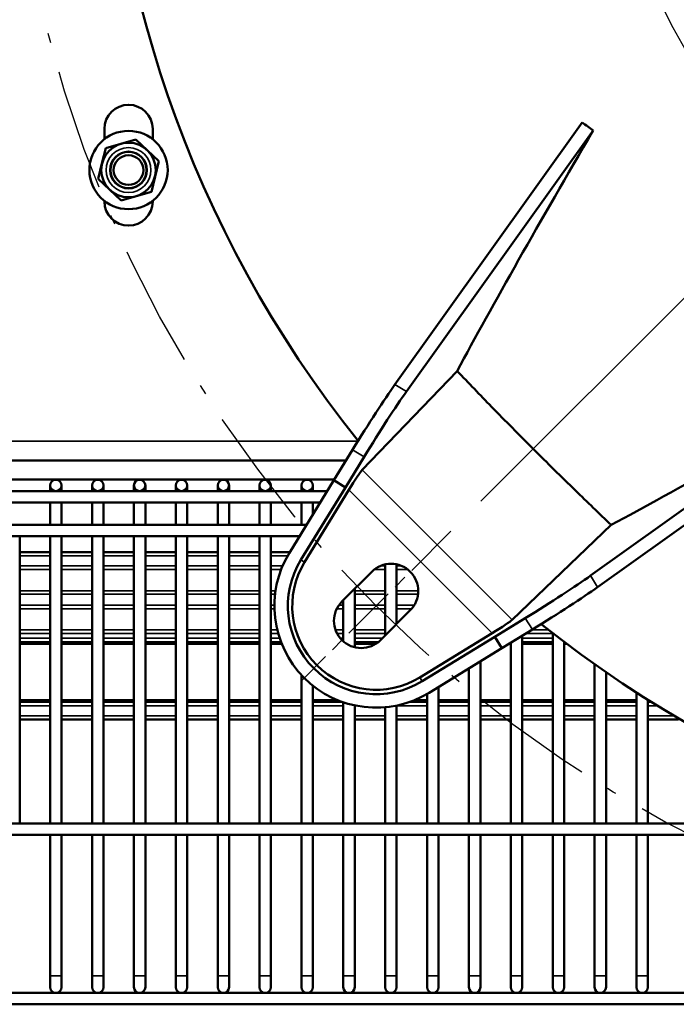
# Model space of a CAD drawing. Header units: inches. Extents: x 1 to 237, y 4 to 150.
# Tile 4 of 166: x 35.7 to 42.49, y 13.95 to 24.14. Entities that reach past the tile are written whole.
import ezdxf

# ---------------------------------------------------------------- set-up
doc = ezdxf.new("R2010")
doc.units = ezdxf.units.IN
doc.header["$LTSCALE"] = 7
doc.header["$MEASUREMENT"] = 0
doc.linetypes.add('CHAIN', pattern=[0.7087, 0.4724, -0.0591, 0.1181, -0.0591])
doc.linetypes.add('DASH_DOT', pattern=[0.37, 0.24, -0.06, 0.01, -0.06])
for name, color, linetype, lineweight in [('Centerline (ANSI)', 7, 'Continuous', 25), ('Dimension (ANSI)', 7, 'Continuous', 25), ('Sketch Geometry (ANSI)', 7, 'Continuous', 25), ('Visible (ANSI)', 7, 'Continuous', 50), ('Visible Narrow (ANSI)', 7, 'Continuous', 35)]:
    doc.layers.add(name, color=color, linetype=linetype, lineweight=lineweight)
doc.styles.add('Note Text (ANSI)', font='tahoma.ttf')
doc.dimstyles.new('Default (ANSI)', dxfattribs={"dimscale": 7, "dimtxt": 0.12, "dimasz": 0.098425, "dimexe": 0.125, "dimexo": 0.0625, "dimgap": 0.031496, "dimtad": 0, "dimtih": 1, "dimtoh": 1, "dimrnd": 1e-08, "dimzin": 4, "dimdsep": 46, "dimtxsty": 'Note Text (ANSI)', "dimcen": 0.09, "dimdle": 0.393701, "dimclrd": 256, "dimclre": 256, "dimclrt": 256, "dimadec": 0, "dimazin": 1, "dimtfac": 1, "dimtofl": 0, "dimtmove": 0, "dimatfit": 3, "dimfxl": 1, "dimtolj": 1, "dimtzin": 4, "dimlwd": -1, "dimlwe": -1, "dimarcsym": 0})

# ---------------------------------------------------------------- blocks, each defined once
blk = doc.blocks.new('*D11')
at = {"layer": 'Defpoints', "color": 0, "transparency": 16777216}
for p in [(38.61, 37.233), (41.898, 29.057), (48.575, 27.268), (40.156, 18.848)]:
    blk.add_point(p, dxfattribs=at)
at = {"layer": 'Dimension (ANSI)', "transparency": 16777216}
for p, q in [((38.919, 36.924), (44.306, 31.537)), ((40.465, 19.158), (44.306, 22.999))]:
    blk.add_line(p, q, dxfattribs=at)
for start, end in [(140.7133, 174.5402), (185.4598, 219.2867)]:
    blk.add_arc((48.575, 27.268), 6.912, start, end, dxfattribs=at)
for points in [[(43.14, 31.722), (43.31, 31.567), (43.687, 32.155)], [(43.31, 22.968), (43.14, 22.814), (43.687, 22.38)]]:
    blk.add_solid(points, dxfattribs=at)
at = {"layer": 'Dimension (ANSI)', "transparency": 16777216, "insert": (40.808, 27.705), "char_height": 0.84, "attachment_point": 1, "style": 'Note Text (ANSI)'}
blk.add_mtext('\\A1;90°', dxfattribs=at)

msp = doc.modelspace()

# ---------------------------------------------------------------- linework, layer by layer
at = {"layer": 'Centerline (ANSI)', "linetype": 'CHAIN', "ltscale": 0.173462}
msp.add_line((40.156, 18.8485), (38.6096, 17.302), dxfattribs=at)
at = {"layer": 'Sketch Geometry (ANSI)', "linetype": 'DASH_DOT', "ltscale": 0.750886}
msp.add_circle((48.5752, 27.2676), 13, dxfattribs=at)
at = {"layer": 'Visible (ANSI)'}
for p, q in [((41.5148, 23.0761), (39.5776, 20.3658)), ((36.5726, 22.9042), (36.5726, 23.0099)), ((37.0726, 23.0099), (37.0726, 22.9035)), ((41.6264, 22.9928), (39.6966, 20.2929)), ((36.7423, 22.8559), (36.586, 22.8098)), ((36.8985, 22.9021), (36.7423, 22.8559)), ((37.0167, 22.7898), (36.8985, 22.9021)), ((36.586, 22.8098), (36.5478, 22.6514)), ((37.1348, 22.6775), (37.0167, 22.7898)), ((36.5478, 22.6514), (36.5096, 22.4929)), ((37.0966, 22.5191), (37.1348, 22.6775)), ((37.0584, 22.3607), (37.0966, 22.5191)), ((36.5096, 22.4929), (36.6277, 22.3807)), ((36.6277, 22.3807), (36.7458, 22.2684)), ((36.7458, 22.2684), (36.9021, 22.3145)), ((36.9021, 22.3145), (37.0584, 22.3607)), ((36.5726, 22.2599), (36.5726, 22.2663)), ((37.0726, 22.2669), (37.0726, 22.2599)), ((39.2396, 19.4824), (40.2209, 20.5057)), ((44.3003, 20.3188), (41.6004, 18.389)), ((44.3837, 20.2072), (41.6734, 18.27)), ((39.1391, 19.6909), (38.9456, 19.3753)), ((34.5117, 19.5817), (39.0722, 19.5817)), ((39.2581, 19.618), (39.0647, 19.3023)), ((38.9515, 19.3849), (34.5117, 19.3849)), ((38.4855, 18.6251), (38.9453, 19.3755)), ((38.9453, 19.3755), (39.0647, 19.3023)), ((34.9814, 19.2635), (38.8767, 19.2635)), ((36.0118, 19.3226), (36.0118, 19.2635)), ((36.1299, 19.2635), (36.1299, 19.3226)), ((36.4449, 19.3226), (36.4449, 19.2635)), ((36.563, 19.2635), (36.563, 19.3226)), ((36.878, 19.3226), (36.878, 19.2635)), ((36.9961, 19.2635), (36.9961, 19.3226)), ((37.311, 19.3226), (37.311, 19.2635)), ((37.4291, 19.2635), (37.4291, 19.3226)), ((37.7441, 19.3226), (37.7441, 19.2635)), ((37.8622, 19.2635), (37.8622, 19.3226)), ((38.1772, 19.3226), (38.1772, 19.2635)), ((38.2953, 19.2635), (38.2953, 19.3226)), ((38.6049, 18.552), (39.0647, 19.3023)), ((38.6102, 19.3226), (38.6102, 19.2635)), ((38.6433, 18.5284), (39.1019, 19.2768)), ((38.7284, 19.2635), (38.7284, 19.3226)), ((34.9814, 19.1454), (38.8043, 19.1454)), ((36.0118, 18.9149), (36.0118, 19.1454)), ((36.1299, 18.9149), (36.1299, 19.1454)), ((36.4449, 18.9149), (36.4449, 19.1454)), ((36.563, 18.9149), (36.563, 19.1454)), ((36.878, 18.9149), (36.878, 19.1454)), ((36.9961, 18.9149), (36.9961, 19.1454)), ((37.311, 18.9149), (37.311, 19.1454)), ((37.4291, 18.9149), (37.4291, 19.1454)), ((37.7441, 18.9149), (37.7441, 19.1454)), ((37.8622, 18.9149), (37.8622, 19.1454)), ((38.1772, 18.9149), (38.1772, 19.1454)), ((38.2953, 18.9149), (38.2953, 19.1454)), ((38.6102, 18.9149), (38.6102, 19.1454)), ((38.7284, 19.0215), (38.7284, 19.1454)), ((34.2102, 18.9149), (38.6631, 18.9149)), ((40.79, 17.932), (41.8133, 18.9133)), ((34.2185, 18.7968), (38.5907, 18.7968)), ((35.6969, 15.8243), (35.6969, 18.7968)), ((36.0118, 15.8243), (36.0118, 18.7968)), ((36.1299, 15.8243), (36.1299, 18.7968)), ((36.4449, 15.8243), (36.4449, 18.7968)), ((36.563, 15.8243), (36.563, 18.7968)), ((36.878, 15.8243), (36.878, 18.7968)), ((36.9961, 15.8243), (36.9961, 18.7968)), ((37.311, 15.8243), (37.311, 18.7968)), ((37.4291, 15.8243), (37.4291, 18.7968)), ((37.7441, 15.8243), (37.7441, 18.7968)), ((37.8622, 15.8243), (37.8622, 18.7968)), ((38.1772, 15.8243), (38.1772, 18.7968)), ((38.2953, 15.8243), (38.2953, 18.7968)), ((35.6969, 18.6322), (36.0118, 18.6322)), ((36.1299, 18.6322), (36.4449, 18.6322)), ((36.563, 18.6322), (36.878, 18.6322)), ((36.9961, 18.6322), (37.311, 18.6322)), ((37.4291, 18.6322), (37.7441, 18.6322)), ((37.8622, 18.6322), (38.1772, 18.6322)), ((38.2953, 18.6322), (38.4898, 18.6322)), ((39.4764, 17.7707), (39.4764, 18.5046)), ((39.5945, 17.8888), (39.5945, 18.5054)), ((39.0293, 18.1198), (39.3383, 18.4288)), ((39.1614, 17.6473), (39.1614, 18.252)), ((39.0433, 17.7086), (39.0433, 18.1339)), ((39.7364, 18.0307), (39.4274, 17.7217)), ((40.9255, 17.9505), (40.6099, 17.7571)), ((40.9985, 17.8315), (40.6828, 17.6381)), ((40.5844, 17.7943), (39.836, 17.3357)), ((39.8596, 17.2973), (40.6099, 17.7571)), ((40.683, 17.6377), (40.6099, 17.7571)), ((40.8937, 15.8243), (40.8937, 17.7673)), ((41.2087, 15.8243), (41.2087, 17.7948)), ((35.6969, 17.6851), (36.0118, 17.6851)), ((36.1299, 17.6851), (36.4449, 17.6851)), ((36.563, 17.6851), (36.878, 17.6851)), ((36.9961, 17.6851), (37.311, 17.6851)), ((37.4291, 17.6851), (37.7441, 17.6851)), ((37.8622, 17.6851), (38.1772, 17.6851)), ((38.2953, 17.6851), (38.4054, 17.6851)), ((39.1614, 17.6851), (39.3822, 17.6851)), ((39.9327, 17.1779), (40.683, 17.6377)), ((40.7595, 17.6851), (40.7756, 17.6851)), ((40.7756, 15.8243), (40.7756, 17.6949)), ((40.8937, 17.6851), (41.2087, 17.6851)), ((41.3268, 15.8243), (41.3268, 17.7042)), ((41.3268, 17.6851), (41.3521, 17.6851)), ((40.3425, 15.8243), (40.3425, 17.4291)), ((40.4606, 15.8243), (40.4606, 17.5015)), ((41.6417, 15.8243), (41.6417, 17.4734)), ((38.6102, 15.8243), (38.6102, 17.3606)), ((41.7599, 15.8243), (41.7599, 17.3909)), ((38.7284, 15.8243), (38.7284, 17.2511)), ((40.0276, 15.8243), (40.0276, 17.2361)), ((39.9095, 15.8243), (39.9095, 17.1641)), ((42.0748, 15.8243), (42.0748, 17.1808)), ((36.0118, 17.099), (35.6969, 17.099)), ((36.4449, 17.099), (36.1299, 17.099)), ((36.878, 17.099), (36.563, 17.099)), ((37.311, 17.099), (36.9961, 17.099)), ((37.7441, 17.099), (37.4291, 17.099)), ((38.1772, 17.099), (37.8622, 17.099)), ((38.6102, 17.099), (38.2953, 17.099)), ((38.9898, 17.099), (38.7284, 17.099)), ((39.0433, 15.8243), (39.0433, 17.0791)), ((39.1614, 15.8243), (39.1614, 17.0464)), ((39.4764, 15.8243), (39.4764, 17.027)), ((39.5945, 15.8243), (39.5945, 17.0444)), ((39.9095, 17.099), (39.7758, 17.099)), ((40.3425, 17.099), (40.0276, 17.099)), ((40.7756, 17.099), (40.4606, 17.099)), ((41.2087, 17.099), (40.8937, 17.099)), ((41.6417, 17.099), (41.3268, 17.099)), ((42.0748, 17.099), (41.7599, 17.099)), ((42.1929, 15.8243), (42.1929, 17.1056)), ((42.2035, 17.099), (42.1929, 17.099)), ((36.0118, 16.8999), (35.6969, 16.8999)), ((36.4449, 16.8999), (36.1299, 16.8999)), ((36.878, 16.8999), (36.563, 16.8999)), ((37.311, 16.8999), (36.9961, 16.8999)), ((37.7441, 16.8999), (37.4291, 16.8999)), ((38.1772, 16.8999), (37.8622, 16.8999)), ((38.6102, 16.8999), (38.2953, 16.8999)), ((39.0433, 16.8999), (38.7284, 16.8999)), ((39.4764, 16.8999), (39.1614, 16.8999)), ((39.9095, 16.8999), (39.5945, 16.8999)), ((40.3425, 16.8999), (40.0276, 16.8999)), ((40.7756, 16.8999), (40.4606, 16.8999)), ((41.2087, 16.8999), (40.8937, 16.8999)), ((41.6417, 16.8999), (41.3268, 16.8999)), ((42.0748, 16.8999), (41.7599, 16.8999)), ((42.5079, 16.8999), (42.1929, 16.8999)), ((34.4307, 15.8243), (44.9626, 15.8243)), ((34.4418, 15.7062), (45.3606, 15.7062)), ((36.0118, 14.2495), (36.0118, 15.7062)), ((36.1299, 14.2495), (36.1299, 15.7062)), ((36.4449, 14.2495), (36.4449, 15.7062)), ((36.563, 14.2495), (36.563, 15.7062)), ((36.878, 14.2495), (36.878, 15.7062)), ((36.9961, 14.2495), (36.9961, 15.7062)), ((37.311, 14.2495), (37.311, 15.7062)), ((37.4291, 14.2495), (37.4291, 15.7062)), ((37.7441, 14.2495), (37.7441, 15.7062)), ((37.8622, 14.2495), (37.8622, 15.7062)), ((38.1772, 14.2495), (38.1772, 15.7062)), ((38.2953, 14.2495), (38.2953, 15.7062)), ((38.6102, 14.2495), (38.6102, 15.7062)), ((38.7284, 14.2495), (38.7284, 15.7062)), ((39.0433, 14.2495), (39.0433, 15.7062)), ((39.1614, 14.2495), (39.1614, 15.7062)), ((39.4764, 14.2495), (39.4764, 15.7062)), ((39.5945, 14.2495), (39.5945, 15.7062)), ((39.9095, 14.2495), (39.9095, 15.7062)), ((40.0276, 14.2495), (40.0276, 15.7062)), ((40.3425, 14.2495), (40.3425, 15.7062)), ((40.4606, 14.2495), (40.4606, 15.7062)), ((40.7756, 14.2495), (40.7756, 15.7062)), ((40.8937, 14.2495), (40.8937, 15.7062)), ((41.2087, 14.2495), (41.2087, 15.7062)), ((41.3268, 14.2495), (41.3268, 15.7062)), ((41.6417, 14.2495), (41.6417, 15.7062)), ((41.7599, 14.2495), (41.7599, 15.7062)), ((42.0748, 14.2495), (42.0748, 15.7062)), ((42.1929, 14.2495), (42.1929, 15.7062)), ((36.0118, 14.2495), (36.0118, 14.1314)), ((36.1299, 14.1314), (36.1299, 14.2495)), ((36.4449, 14.2495), (36.4449, 14.1314)), ((36.563, 14.1314), (36.563, 14.2495)), ((36.878, 14.2495), (36.878, 14.1314)), ((36.9961, 14.1314), (36.9961, 14.2495)), ((37.311, 14.2495), (37.311, 14.1314)), ((37.4291, 14.1314), (37.4291, 14.2495)), ((37.7441, 14.2495), (37.7441, 14.1314)), ((37.8622, 14.1314), (37.8622, 14.2495)), ((38.1772, 14.2495), (38.1772, 14.1314)), ((38.2953, 14.1314), (38.2953, 14.2495)), ((38.6102, 14.2495), (38.6102, 14.1314)), ((38.7284, 14.1314), (38.7284, 14.2495)), ((39.0433, 14.2495), (39.0433, 14.1314)), ((39.1614, 14.1314), (39.1614, 14.2495)), ((39.4764, 14.2495), (39.4764, 14.1314)), ((39.5945, 14.1314), (39.5945, 14.2495)), ((39.9095, 14.2495), (39.9095, 14.1314)), ((40.0276, 14.1314), (40.0276, 14.2495)), ((40.3425, 14.2495), (40.3425, 14.1314)), ((40.4606, 14.1314), (40.4606, 14.2495)), ((40.7756, 14.2495), (40.7756, 14.1314)), ((40.8937, 14.1314), (40.8937, 14.2495)), ((41.2087, 14.2495), (41.2087, 14.1314)), ((41.3268, 14.1314), (41.3268, 14.2495)), ((41.6417, 14.2495), (41.6417, 14.1314)), ((41.7599, 14.1314), (41.7599, 14.2495)), ((42.0748, 14.2495), (42.0748, 14.1314)), ((42.1929, 14.1314), (42.1929, 14.2495)), ((34.6878, 14.0724), (66.0118, 14.0724)), ((34.7145, 13.9543), (66.0118, 13.9543))]:
    msp.add_line(p, q, dxfattribs=at)
for centre, radius in [((36.8222, 22.5852), 0.405), ((36.8222, 22.5852), 0.2822), ((36.8222, 22.5852), 0.19), ((36.8222, 22.5852), 0.1875), ((36.8222, 22.5852), 0.1537), ((36.0709, 19.3226), 0.0591), ((36.5039, 19.3226), 0.0591), ((36.937, 19.3226), 0.0591), ((37.3701, 19.3226), 0.0591), ((37.8032, 19.3226), 0.0591), ((38.2362, 19.3226), 0.0591), ((38.6693, 19.3226), 0.0591)]:
    msp.add_circle(centre, radius, dxfattribs=at)
for centre, radius, start, end in [((48.5752, 27.2676), 12, 141.40992, 218.59008), ((36.8226, 23.0099), 0.25, 0, 180), ((36.8226, 22.2599), 0.25, 180, 0), ((39.3828, 18.0753), 1.0524, 148.5, 301.5), ((39.3828, 18.0753), 0.9124, 148.5, 301.5), ((39.3828, 18.0753), 0.8673, 148.5, 301.5), ((39.5373, 18.2298), 0.2815, 315, 135), ((39.2283, 17.9208), 0.2815, 135, 315), ((48.5752, 27.2676), 12, 231.40992, 308.59008), ((36.0709, 14.1314), 0.0591, 180, 0), ((36.5039, 14.1314), 0.0591, 180, 0), ((36.937, 14.1314), 0.0591, 180, 0), ((37.3701, 14.1314), 0.0591, 180, 0), ((37.8032, 14.1314), 0.0591, 180, 0), ((38.2362, 14.1314), 0.0591, 180, 0), ((38.6693, 14.1314), 0.0591, 180, 0), ((39.1024, 14.1314), 0.0591, 180, 0), ((39.5354, 14.1314), 0.0591, 180, 0), ((39.9685, 14.1314), 0.0591, 180, 0), ((40.4016, 14.1314), 0.0591, 180, 0), ((40.8347, 14.1314), 0.0591, 180, 0), ((41.2677, 14.1314), 0.0591, 180, 0), ((41.7008, 14.1314), 0.0591, 180, 0), ((42.1339, 14.1314), 0.0591, 180, 0)]:
    msp.add_arc(centre, radius, start, end, dxfattribs=at)
for centre, major_axis, ratio, start_param, end_param in [((39.1837, 19.6636), (0.5225, 0.8526), 0.052336, 0.6358384, 1.5707963), ((39.3027, 19.5906), (-0.5225, -0.8526), 0.052336, 3.7774311, 4.712389), ((39.1114, 19.2673), (0.1342, 0.2193), 0.0509521, 0.228921, 1.5585307), ((40.8982, 17.9952), (0.8526, 0.5225), 0.052336, 4.712389, 5.6473469), ((40.9711, 17.8761), (-0.8526, -0.5225), 0.052336, 1.5707963, 2.5057542), ((40.5749, 17.8039), (0.2193, 0.1342), 0.0509521, 4.7246546, 6.0542643)]:
    msp.add_ellipse(centre, major_axis=major_axis, ratio=ratio, start_param=start_param, end_param=end_param, dxfattribs=at)
for points, knots in [([(41.5148, 23.0761), (41.5333, 23.0622), (41.5519, 23.0483), (41.5891, 23.0205), (41.6077, 23.0066), (41.6264, 22.9928)], [-0.35928768, -0.35928768, -0.35928768, -0.35928768, -0.17964434, -0.17964434, -0.000001, -0.000001, -0.000001, -0.000001]), ([(41.6264, 22.9928), (41.3557, 22.5289), (41.0952, 22.0772), (40.618, 21.2343), (40.403, 20.8463), (40.2209, 20.5057)], [-8.8427152, -8.8427152, -8.8427152, -8.8427152, -4.4179407, -4.4179407, -0.000001, -0.000001, -0.000001, -0.000001]), ([(40.2209, 20.5057), (40.3388, 20.382), (40.4577, 20.2585), (40.7197, 19.9897), (40.8632, 19.8443), (41.1519, 19.5556), (41.2973, 19.4121), (41.5661, 19.1502), (41.6895, 19.0312), (41.8133, 18.9133)], [-5.7280764, -5.7280764, -5.7280764, -5.7280764, -4.4193554, -4.4193554, -2.8640387, -2.8640387, -1.308722, -1.308722, -0.000001, -0.000001, -0.000001, -0.000001]), ([(41.8133, 18.9133), (42.1539, 19.0954), (42.5419, 19.3104), (43.3848, 19.7876), (43.8365, 20.0481), (44.3003, 20.3188)], [0.000001, 0.000001, 0.000001, 0.000001, 4.417935, 4.417935, 8.8427152, 8.8427152, 8.8427152, 8.8427152])]:
    msp.add_open_spline(points, degree=3, knots=knots, dxfattribs=at)
at = {"layer": 'Visible Narrow (ANSI)'}
for p, q in [((39.6966, 20.2929), (39.5776, 20.3658)), ((34.1498, 19.7786), (39.1931, 19.7786)), ((39.2581, 19.618), (39.1391, 19.6909)), ((39.2396, 19.4824), (40.79, 17.932)), ((39.1019, 19.2768), (40.5844, 17.7943)), ((36.0118, 18.5928), (35.6969, 18.5928)), ((36.4449, 18.5928), (36.1299, 18.5928)), ((36.878, 18.5928), (36.563, 18.5928)), ((37.311, 18.5928), (36.9961, 18.5928)), ((37.7441, 18.5928), (37.4291, 18.5928)), ((38.1772, 18.5928), (37.8622, 18.5928)), ((38.4665, 18.5928), (38.2953, 18.5928)), ((38.6049, 18.552), (38.6433, 18.5284)), ((35.6969, 18.489), (36.0118, 18.489)), ((36.0118, 18.4518), (35.6969, 18.4518)), ((36.1299, 18.489), (36.4449, 18.489)), ((36.4449, 18.4518), (36.1299, 18.4518)), ((36.563, 18.489), (36.878, 18.489)), ((36.878, 18.4518), (36.563, 18.4518)), ((36.9961, 18.489), (37.311, 18.489)), ((37.311, 18.4518), (36.9961, 18.4518)), ((37.4291, 18.489), (37.7441, 18.489)), ((37.7441, 18.4518), (37.4291, 18.4518)), ((37.8622, 18.489), (38.1772, 18.489)), ((38.1772, 18.4518), (37.8622, 18.4518)), ((38.2953, 18.489), (38.4152, 18.489)), ((38.4001, 18.4518), (38.2953, 18.4518)), ((39.4764, 18.4518), (39.3643, 18.4518)), ((39.4276, 18.489), (39.4764, 18.489)), ((39.5945, 18.489), (39.647, 18.489)), ((39.7104, 18.4518), (39.5945, 18.4518)), ((41.6734, 18.27), (41.6004, 18.389)), ((35.6969, 18.2328), (36.0118, 18.2328)), ((36.0118, 18.1956), (35.6969, 18.1956)), ((36.1299, 18.2328), (36.4449, 18.2328)), ((36.4449, 18.1956), (36.1299, 18.1956)), ((36.563, 18.2328), (36.878, 18.2328)), ((36.878, 18.1956), (36.563, 18.1956)), ((36.9961, 18.2328), (37.311, 18.2328)), ((37.311, 18.1956), (36.9961, 18.1956)), ((37.4291, 18.2328), (37.7441, 18.2328)), ((37.7441, 18.1956), (37.4291, 18.1956)), ((37.8622, 18.2328), (38.1772, 18.2328)), ((38.1772, 18.1956), (37.8622, 18.1956)), ((38.2953, 18.2328), (38.3423, 18.2328)), ((38.3373, 18.1956), (38.2953, 18.1956)), ((39.1614, 18.2328), (39.4764, 18.2328)), ((39.4764, 18.1956), (39.1614, 18.1956)), ((39.5945, 18.2328), (39.8188, 18.2328)), ((39.8167, 18.1956), (39.5945, 18.1956)), ((35.6969, 18.0845), (36.0118, 18.0845)), ((36.0118, 18.0473), (35.6969, 18.0473)), ((36.1299, 18.0845), (36.4449, 18.0845)), ((36.4449, 18.0473), (36.1299, 18.0473)), ((36.563, 18.0845), (36.878, 18.0845)), ((36.878, 18.0473), (36.563, 18.0473)), ((36.9961, 18.0845), (37.311, 18.0845)), ((37.311, 18.0473), (36.9961, 18.0473)), ((37.4291, 18.0845), (37.7441, 18.0845)), ((37.7441, 18.0473), (37.4291, 18.0473)), ((37.8622, 18.0845), (38.1772, 18.0845)), ((38.1772, 18.0473), (37.8622, 18.0473)), ((38.2953, 18.0845), (38.3305, 18.0845)), ((38.3308, 18.0473), (38.2953, 18.0473)), ((39.0433, 18.0473), (38.9769, 18.0473)), ((38.9993, 18.0845), (39.0433, 18.0845)), ((39.1614, 18.0845), (39.4764, 18.0845)), ((39.4764, 18.0473), (39.1614, 18.0473)), ((39.5945, 18.0845), (39.7785, 18.0845)), ((39.7517, 18.0473), (39.5945, 18.0473)), ((40.9985, 17.8315), (40.9255, 17.9505)), ((35.6969, 17.8283), (36.0118, 17.8283)), ((36.1299, 17.8283), (36.4449, 17.8283)), ((36.563, 17.8283), (36.878, 17.8283)), ((36.9961, 17.8283), (37.311, 17.8283)), ((37.4291, 17.8283), (37.7441, 17.8283)), ((37.8622, 17.8283), (38.1772, 17.8283)), ((38.2953, 17.8283), (38.3598, 17.8283)), ((38.9624, 17.8283), (39.0433, 17.8283)), ((39.1614, 17.8283), (39.4764, 17.8283)), ((40.9933, 17.8283), (41.1658, 17.8283)), ((36.0118, 17.7911), (35.6969, 17.7911)), ((35.6969, 17.741), (36.0118, 17.741)), ((36.4449, 17.7911), (36.1299, 17.7911)), ((36.1299, 17.741), (36.4449, 17.741)), ((36.878, 17.7911), (36.563, 17.7911)), ((36.563, 17.741), (36.878, 17.741)), ((37.311, 17.7911), (36.9961, 17.7911)), ((36.9961, 17.741), (37.311, 17.741)), ((37.7441, 17.7911), (37.4291, 17.7911)), ((37.4291, 17.741), (37.7441, 17.741)), ((38.1772, 17.7911), (37.8622, 17.7911)), ((37.8622, 17.741), (38.1772, 17.741)), ((38.3695, 17.7911), (38.2953, 17.7911)), ((38.2953, 17.741), (38.3849, 17.741)), ((39.0433, 17.7911), (38.9785, 17.7911)), ((39.0117, 17.741), (39.0433, 17.741)), ((39.4764, 17.7911), (39.1614, 17.7911)), ((39.1614, 17.741), (39.4466, 17.741)), ((40.8937, 17.741), (41.2087, 17.741)), ((41.2087, 17.7911), (40.9326, 17.7911)), ((36.0118, 17.7037), (35.6969, 17.7037)), ((36.4449, 17.7037), (36.1299, 17.7037)), ((36.878, 17.7037), (36.563, 17.7037)), ((37.311, 17.7037), (36.9961, 17.7037)), ((37.7441, 17.7037), (37.4291, 17.7037)), ((38.1772, 17.7037), (37.8622, 17.7037)), ((38.3982, 17.7037), (38.2953, 17.7037)), ((39.4076, 17.7037), (39.1614, 17.7037)), ((41.2087, 17.7037), (40.8937, 17.7037)), ((41.3273, 17.7037), (41.3268, 17.7037)), ((39.8596, 17.2973), (39.836, 17.3357)), ((35.6969, 17.0803), (36.0118, 17.0803)), ((36.0118, 17.0431), (35.6969, 17.0431)), ((36.1299, 17.0803), (36.4449, 17.0803)), ((36.4449, 17.0431), (36.1299, 17.0431)), ((36.563, 17.0803), (36.878, 17.0803)), ((36.878, 17.0431), (36.563, 17.0431)), ((36.9961, 17.0803), (37.311, 17.0803)), ((37.311, 17.0431), (36.9961, 17.0431)), ((37.4291, 17.0803), (37.7441, 17.0803)), ((37.7441, 17.0431), (37.4291, 17.0431)), ((37.8622, 17.0803), (38.1772, 17.0803)), ((38.1772, 17.0431), (37.8622, 17.0431)), ((38.2953, 17.0803), (38.6102, 17.0803)), ((38.6102, 17.0431), (38.2953, 17.0431)), ((38.7284, 17.0803), (39.0399, 17.0803)), ((39.0433, 17.0431), (38.7284, 17.0431)), ((39.1775, 17.0431), (39.1614, 17.0431)), ((39.9095, 17.0431), (39.5945, 17.0431)), ((39.7258, 17.0803), (39.9095, 17.0803)), ((40.0276, 17.0803), (40.3425, 17.0803)), ((40.3425, 17.0431), (40.0276, 17.0431)), ((40.4606, 17.0803), (40.7756, 17.0803)), ((40.7756, 17.0431), (40.4606, 17.0431)), ((40.8937, 17.0803), (41.2087, 17.0803)), ((41.2087, 17.0431), (40.8937, 17.0431)), ((41.3268, 17.0803), (41.6417, 17.0803)), ((41.6417, 17.0431), (41.3268, 17.0431)), ((41.7599, 17.0803), (42.0748, 17.0803)), ((42.0748, 17.0431), (41.7599, 17.0431)), ((42.1929, 17.0803), (42.2334, 17.0803)), ((42.2936, 17.0431), (42.1929, 17.0431)), ((35.6969, 16.9393), (36.0118, 16.9393)), ((36.1299, 16.9393), (36.4449, 16.9393)), ((36.563, 16.9393), (36.878, 16.9393)), ((36.9961, 16.9393), (37.311, 16.9393)), ((37.4291, 16.9393), (37.7441, 16.9393)), ((37.8622, 16.9393), (38.1772, 16.9393)), ((38.2953, 16.9393), (38.6102, 16.9393)), ((38.7284, 16.9393), (39.0433, 16.9393)), ((39.1614, 16.9393), (39.4764, 16.9393)), ((39.5945, 16.9393), (39.9095, 16.9393)), ((40.0276, 16.9393), (40.3425, 16.9393)), ((40.4606, 16.9393), (40.7756, 16.9393)), ((40.8937, 16.9393), (41.2087, 16.9393)), ((41.3268, 16.9393), (41.6417, 16.9393)), ((41.7599, 16.9393), (42.0748, 16.9393)), ((42.1929, 16.9393), (42.4658, 16.9393)), ((36.0118, 14.2495), (36.1299, 14.2495)), ((36.4449, 14.2495), (36.563, 14.2495)), ((36.878, 14.2495), (36.9961, 14.2495)), ((37.311, 14.2495), (37.4291, 14.2495)), ((37.7441, 14.2495), (37.8622, 14.2495)), ((38.1772, 14.2495), (38.2953, 14.2495)), ((38.6102, 14.2495), (38.7284, 14.2495)), ((39.0433, 14.2495), (39.1614, 14.2495)), ((39.4764, 14.2495), (39.5945, 14.2495)), ((39.9095, 14.2495), (40.0276, 14.2495)), ((40.3425, 14.2495), (40.4606, 14.2495)), ((40.7756, 14.2495), (40.8937, 14.2495)), ((41.2087, 14.2495), (41.3268, 14.2495)), ((41.6417, 14.2495), (41.7599, 14.2495)), ((42.0748, 14.2495), (42.1929, 14.2495))]:
    msp.add_line(p, q, dxfattribs=at)
msp.add_circle((36.8222, 22.5852), 0.2323, dxfattribs=at)

# ---------------------------------------------------------------- dimensions: what is measured, and where the dimension line sits
at = {"layer": 'Dimension (ANSI)'}
dim = msp.add_angular_dim_3p(base=(41.8985, 29.0567), center=(48.5752, 27.2676), p1=(38.6096, 37.2333), p2=(40.156, 18.8485), dimstyle='Default (ANSI)', override={"dimgap": 0.031496, "dimadec": 0, "dimtol": 0, "dimlim": 0, "dimtp": 0, "dimtm": 0, "dimtdec": 0}, dxfattribs=at)
dim.commit()
dim.dimension.update_dxf_attribs({"geometry": '*D11', "text_midpoint": (41.6629, 27.2676), "dimtype": 165})

doc.saveas('drawing.dxf')
